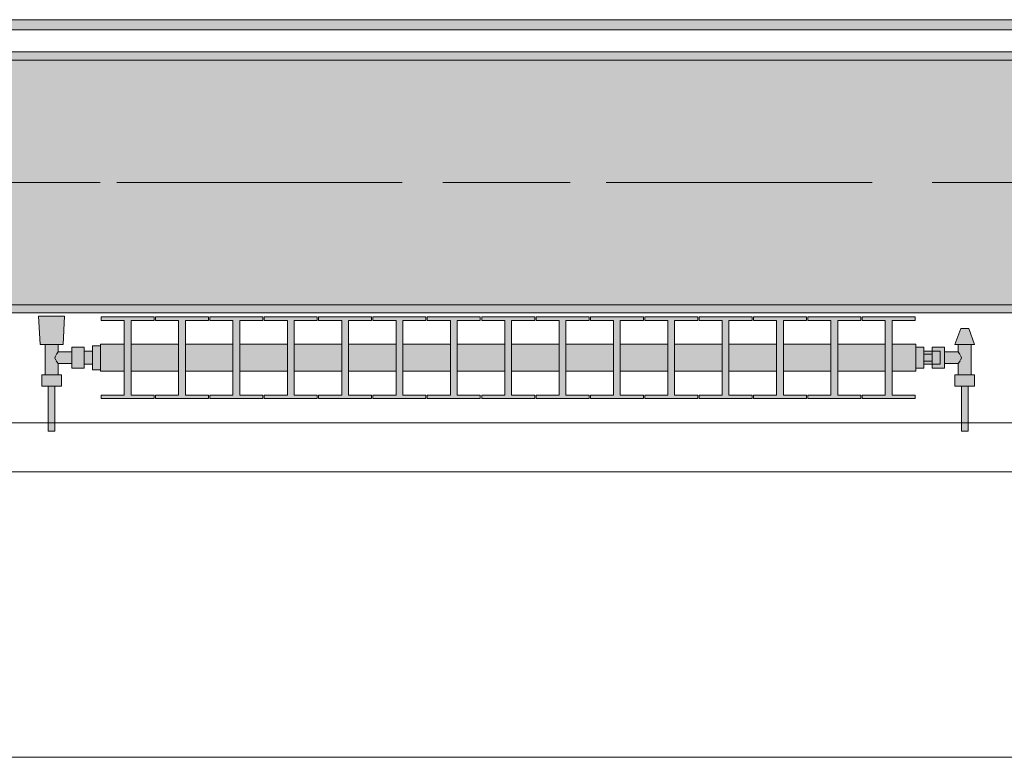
# Model space of a CAD drawing. Header units: metres. Extents: x -3.6 to 84.5, y -11 to 16.8.
# Tile 86 of 256: x 16.061 to 17.269, y -0.155 to 0.749. Entities that reach past the tile are written whole.
import ezdxf

# ---------------------------------------------------------------- set-up
doc = ezdxf.new("R2010")
doc.units = ezdxf.units.M
doc.header["$MEASUREMENT"] = 0
doc.linetypes.add('Achse', pattern=[0.2, 0.1, -0.05, 0, -0.05])
doc.linetypes.add('Strichlinie doppelt', pattern=[0.546806, 0.264583, -0.105833, 0.070556, -0.105833])
for name, color, linetype in [('451 - Universal.Achsen Raster', 7, 'Continuous'), ('604 - Struktur.Wand Aussen', 7, 'Continuous'), ('608 - Struktur.Träger', 7, 'Continuous'), ('801 - HKLSE.Heizung_ Klima_ Lüftung', 7, 'Continuous'), ('Neubau_653 - Abdeckung.TB Verkofferung', 7, 'Continuous')]:
    doc.layers.add(name, color=color, linetype=linetype)
pattern_1 = [(45, (0, 0), (-0.01767767, 0.01767767), [0, -0.025])]

msp = doc.modelspace()

# ---------------------------------------------------------------- hatches: boundary and pattern name
at = {"layer": '608 - Struktur.Träger', "linetype": 'Continuous', "lineweight": 0, "true_color": 0x000000}
h = msp.add_hatch(dxfattribs=at)
h.set_pattern_fill('Gips_0001', color=18, style=0, pattern_type=2)
h.set_pattern_definition(pattern_1)
h.paths.add_polyline_path([(18.37, 0.71), (15.09, 0.71), (15.09, 0.7), (18.37, 0.7)])
h = msp.add_hatch(dxfattribs=at)
h.set_pattern_fill('Beton__Stahlbeton_0001', color=18, style=0, pattern_type=2)
h.set_pattern_definition([(45, (0, 0), (-0.08485281, 0.08485281), []), (45, (-0.04243, 0.04243), (-0.08485281, 0.08485281), [0.09, -0.03])])
h.paths.add_polyline_path([(0.69, 0.7), (0.38, 0.7), (0.38, 0.4), (0.69, 0.4), (3.97, 0.4), (4.29, 0.4), (7.57, 0.4), (7.89, 0.4), (11.17, 0.4), (11.49, 0.4), (14.77, 0.4), (15.09, 0.4), (18.37, 0.4), (18.69, 0.4), (21.97, 0.4), (22.29, 0.4), (25.57, 0.4), (25.89, 0.4), (29.17, 0.4), (29.49, 0.4), (32.77, 0.4), (33.09, 0.4), (36.37, 0.4), (36.69, 0.4), (39.97, 0.4), (40.29, 0.4), (43.57, 0.4), (43.89, 0.4), (47.17, 0.4), (47.49, 0.4), (50.77, 0.4), (51.09, 0.4), (54.37, 0.4), (54.69, 0.4), (57.97, 0.4), (58.29, 0.4), (61.57, 0.4), (61.88, 0.4), (61.88, 0.7), (61.57, 0.7), (58.29, 0.7), (57.97, 0.7), (54.69, 0.7), (54.37, 0.7), (51.09, 0.7), (50.77, 0.7), (47.49, 0.7), (47.17, 0.7), (43.89, 0.7), (43.57, 0.7), (40.29, 0.7), (39.9, 0.7), (36.69, 0.7), (36.37, 0.7), (33.09, 0.7), (32.77, 0.7), (29.49, 0.7), (29.17, 0.7), (25.89, 0.7), (25.57, 0.7), (22.29, 0.7), (21.97, 0.7), (18.69, 0.7), (18.37, 0.7), (15.09, 0.7), (14.77, 0.7), (11.49, 0.7), (11.17, 0.7), (7.89, 0.7), (7.57, 0.7), (4.29, 0.7), (3.97, 0.7)])
h = msp.add_hatch(dxfattribs=at)
h.set_pattern_fill('Gips_0001', color=18, style=0, pattern_type=2)
h.set_pattern_definition(pattern_1)
h.paths.add_polyline_path([(15.09, 0.39), (18.37, 0.39), (18.37, 0.4), (15.09, 0.4)])
at = {"layer": '801 - HKLSE.Heizung_ Klima_ Lüftung', "linetype": 'Continuous', "lineweight": 0, "true_color": 0x3a3a3a}
for points in [[(16.16, 0.3497), (16.15, 0.3497), (16.15, 0.343), (16.14, 0.343), (16.14, 0.348), (16.125, 0.348), (16.125, 0.342), (16.108, 0.342), (16.108, 0.351), (16.114, 0.351), (16.116, 0.386), (16.084, 0.386), (16.086, 0.351), (16.092, 0.351), (16.092, 0.314), (16.088, 0.314), (16.088, 0.3), (16.096, 0.3), (16.096, 0.245), (16.104, 0.245), (16.104, 0.3), (16.112, 0.3), (16.112, 0.314), (16.108, 0.314), (16.108, 0.328), (16.125, 0.328), (16.125, 0.322), (16.14, 0.322), (16.14, 0.327), (16.15, 0.327), (16.15, 0.3203), (16.16, 0.3203)], [(16.16, 0.3183), (16.1892, 0.3183), (16.1892, 0.2892), (16.1608, 0.2892), (16.1608, 0.285), (16.2258, 0.285), (16.2258, 0.2892), (16.1975, 0.2892), (16.1975, 0.3183), (16.2558, 0.3183), (16.2558, 0.2892), (16.2275, 0.2892), (16.2275, 0.285), (16.2925, 0.285), (16.2925, 0.2892), (16.2642, 0.2892), (16.2642, 0.3183), (16.3225, 0.3183), (16.3225, 0.2892), (16.2942, 0.2892), (16.2942, 0.285), (16.3592, 0.285), (16.3592, 0.2892), (16.3308, 0.2892), (16.3308, 0.3183), (16.3892, 0.3183), (16.3892, 0.2892), (16.3608, 0.2892), (16.3608, 0.285), (16.4258, 0.285), (16.4258, 0.2892), (16.3975, 0.2892), (16.3975, 0.3183), (16.4558, 0.3183), (16.4558, 0.2892), (16.4275, 0.2892), (16.4275, 0.285), (16.4925, 0.285), (16.4925, 0.2892), (16.4642, 0.2892), (16.4642, 0.3183), (16.5225, 0.3183), (16.5225, 0.2892), (16.4942, 0.2892), (16.4942, 0.285), (16.5592, 0.285), (16.5592, 0.2892), (16.5308, 0.2892), (16.5308, 0.3183), (16.5892, 0.3183), (16.5892, 0.2892), (16.5608, 0.2892), (16.5608, 0.285), (16.6258, 0.285), (16.6258, 0.2892), (16.5975, 0.2892), (16.5975, 0.3183), (16.6558, 0.3183), (16.6558, 0.2892), (16.6275, 0.2892), (16.6275, 0.285), (16.6925, 0.285), (16.6925, 0.2892), (16.6642, 0.2892), (16.6642, 0.3183), (16.7225, 0.3183), (16.7225, 0.2892), (16.6942, 0.2892), (16.6942, 0.285), (16.7592, 0.285), (16.7592, 0.2892), (16.7308, 0.2892), (16.7308, 0.3183), (16.7892, 0.3183), (16.7892, 0.2892), (16.7608, 0.2892), (16.7608, 0.285), (16.8258, 0.285), (16.8258, 0.2892), (16.7975, 0.2892), (16.7975, 0.3183), (16.8558, 0.3183), (16.8558, 0.2892), (16.8275, 0.2892), (16.8275, 0.285), (16.8925, 0.285), (16.8925, 0.2892), (16.8642, 0.2892), (16.8642, 0.3183), (16.9225, 0.3183), (16.9225, 0.2892), (16.8942, 0.2892), (16.8942, 0.285), (16.9592, 0.285), (16.9592, 0.2892), (16.9308, 0.2892), (16.9308, 0.3183), (16.9892, 0.3183), (16.9892, 0.2892), (16.9608, 0.2892), (16.9608, 0.285), (17.0258, 0.285), (17.0258, 0.2892), (16.9975, 0.2892), (16.9975, 0.3183), (17.0558, 0.3183), (17.0558, 0.2892), (17.0275, 0.2892), (17.0275, 0.285), (17.0925, 0.285), (17.0925, 0.2892), (17.0642, 0.2892), (17.0642, 0.3183), (17.1225, 0.3183), (17.1225, 0.2892), (17.0942, 0.2892), (17.0942, 0.285), (17.1592, 0.285), (17.1592, 0.2892), (17.1308, 0.2892), (17.1308, 0.3183), (17.16, 0.3183), (17.16, 0.3517), (17.1308, 0.3517), (17.1308, 0.3808), (17.1592, 0.3808), (17.1592, 0.385), (17.0942, 0.385), (17.0942, 0.3808), (17.1225, 0.3808), (17.1225, 0.3517), (17.0642, 0.3517), (17.0642, 0.3808), (17.0925, 0.3808), (17.0925, 0.385), (17.0275, 0.385), (17.0275, 0.3808), (17.0558, 0.3808), (17.0558, 0.3517), (16.9975, 0.3517), (16.9975, 0.3808), (17.0258, 0.3808), (17.0258, 0.385), (16.9608, 0.385), (16.9608, 0.3808), (16.9892, 0.3808), (16.9892, 0.3517), (16.9308, 0.3517), (16.9308, 0.3808), (16.9592, 0.3808), (16.9592, 0.385), (16.8942, 0.385), (16.8942, 0.3808), (16.9225, 0.3808), (16.9225, 0.3517), (16.8642, 0.3517), (16.8642, 0.3808), (16.8925, 0.3808), (16.8925, 0.385), (16.8275, 0.385), (16.8275, 0.3808), (16.8558, 0.3808), (16.8558, 0.3517), (16.7975, 0.3517), (16.7975, 0.3808), (16.8258, 0.3808), (16.8258, 0.385), (16.7608, 0.385), (16.7608, 0.3808), (16.7892, 0.3808), (16.7892, 0.3517), (16.7308, 0.3517), (16.7308, 0.3808), (16.7592, 0.3808), (16.7592, 0.385), (16.6942, 0.385), (16.6942, 0.3808), (16.7225, 0.3808), (16.7225, 0.3517), (16.6642, 0.3517), (16.6642, 0.3808), (16.6925, 0.3808), (16.6925, 0.385), (16.6275, 0.385), (16.6275, 0.3808), (16.6558, 0.3808), (16.6558, 0.3517), (16.5975, 0.3517), (16.5975, 0.3808), (16.6258, 0.3808), (16.6258, 0.385), (16.5608, 0.385), (16.5608, 0.3808), (16.5892, 0.3808), (16.5892, 0.3517), (16.5308, 0.3517), (16.5308, 0.3808), (16.5592, 0.3808), (16.5592, 0.385), (16.4942, 0.385), (16.4942, 0.3808), (16.5225, 0.3808), (16.5225, 0.3517), (16.4642, 0.3517), (16.4642, 0.3808), (16.4925, 0.3808), (16.4925, 0.385), (16.4275, 0.385), (16.4275, 0.3808), (16.4558, 0.3808), (16.4558, 0.3517), (16.3975, 0.3517), (16.3975, 0.3808), (16.4258, 0.3808), (16.4258, 0.385), (16.3608, 0.385), (16.3608, 0.3808), (16.3892, 0.3808), (16.3892, 0.3517), (16.3308, 0.3517), (16.3308, 0.3808), (16.3592, 0.3808), (16.3592, 0.385), (16.2942, 0.385), (16.2942, 0.3808), (16.3225, 0.3808), (16.3225, 0.3517), (16.2642, 0.3517), (16.2642, 0.3808), (16.2925, 0.3808), (16.2925, 0.385), (16.2275, 0.385), (16.2275, 0.3808), (16.2558, 0.3808), (16.2558, 0.3517), (16.1975, 0.3517), (16.1975, 0.3808), (16.2258, 0.3808), (16.2258, 0.385), (16.1608, 0.385), (16.1608, 0.3808), (16.1892, 0.3808), (16.1892, 0.3517), (16.16, 0.3517)], [(17.16, 0.348), (17.16, 0.322), (17.17, 0.322), (17.17, 0.327), (17.18, 0.327), (17.18, 0.322), (17.195, 0.322), (17.195, 0.328), (17.212, 0.328), (17.212, 0.314), (17.208, 0.314), (17.208, 0.3), (17.216, 0.3), (17.216, 0.245), (17.224, 0.245), (17.224, 0.3), (17.232, 0.3), (17.232, 0.314), (17.228, 0.314), (17.228, 0.351), (17.232, 0.351), (17.225, 0.371), (17.215, 0.371), (17.208, 0.351), (17.212, 0.351), (17.212, 0.342), (17.195, 0.342), (17.195, 0.348), (17.18, 0.348), (17.18, 0.343), (17.17, 0.343), (17.17, 0.348)]]:
    msp.add_hatch(color=250, dxfattribs=at).paths.add_polyline_path(points)
at = {"layer": 'Neubau_653 - Abdeckung.TB Verkofferung', "linetype": 'Continuous', "lineweight": 0, "true_color": 0x000000}
h = msp.add_hatch(dxfattribs=at)
h.set_pattern_fill('Gips_0001', color=18, style=0, pattern_type=2)
h.set_pattern_definition(pattern_1)
h.paths.add_polyline_path([(15.115, 0.737), (18.465, 0.737), (18.465, 0.7495), (15.115, 0.7495)])

# ---------------------------------------------------------------- linework, layer by layer
at = {"layer": '451 - Universal.Achsen Raster', "color": 160, "linetype": 'Strichlinie doppelt', "lineweight": 9, "true_color": 0x3232ff}
msp.add_line((64.935, 0.55), (-3.175, 0.55), dxfattribs=at)
at = {"layer": '604 - Struktur.Wand Aussen', "color": 7, "linetype": 'Continuous', "lineweight": 13}
for p, q in [((17.92, 0.255), (15.52, 0.255)), ((15.52, -0.155), (17.92, -0.155))]:
    msp.add_line(p, q, dxfattribs=at)
at = {"layer": '608 - Struktur.Träger', "color": 7, "linetype": 'Continuous', "lineweight": 13}
for p, q in [((0.38, 0.71), (61.88, 0.71)), ((18.37, 0.7), (15.09, 0.7)), ((0.38, 0.39), (61.88, 0.39))]:
    msp.add_line(p, q, dxfattribs=at)
at = {"layer": '608 - Struktur.Träger', "color": 7, "linetype": 'Continuous', "lineweight": 5}
for p, q in [((18.37, 0.71), (15.09, 0.71)), ((18.37, 0.39), (15.09, 0.39))]:
    msp.add_line(p, q, dxfattribs=at)
at = {"layer": '608 - Struktur.Träger', "color": 7, "linetype": 'Achse', "lineweight": 9}
msp.add_line((0.38, 0.55), (61.88, 0.55), dxfattribs=at)
at = {"layer": '608 - Struktur.Träger', "color": 7, "linetype": 'Continuous', "lineweight": 13, "flags": 128}
msp.add_lwpolyline([(50.77, 0.4), (47.49, 0.4), (47.17, 0.4), (43.89, 0.4), (43.57, 0.4), (40.29, 0.4), (39.97, 0.4), (36.69, 0.4), (36.37, 0.4), (33.09, 0.4), (32.77, 0.4), (29.49, 0.4), (29.17, 0.4), (25.89, 0.4), (25.57, 0.4), (22.29, 0.4), (21.97, 0.4), (18.69, 0.4), (18.37, 0.4), (15.09, 0.4), (14.77, 0.4)], dxfattribs=at)
at = {"layer": '801 - HKLSE.Heizung_ Klima_ Lüftung', "color": 7, "linetype": 'Continuous', "lineweight": 5, "true_color": 0xebebeb}
for p, q in [((16.0887, 0.386), (16.084, 0.386)), ((16.084, 0.386), (16.0887, 0.386)), ((16.086, 0.351), (16.084, 0.386)), ((16.1, 0.386), (16.0887, 0.386)), ((16.0887, 0.386), (16.1, 0.386)), ((16.1113, 0.386), (16.1, 0.386)), ((16.1, 0.386), (16.1113, 0.386)), ((16.1113, 0.386), (16.116, 0.386)), ((16.116, 0.386), (16.1113, 0.386)), ((16.114, 0.351), (16.116, 0.386)), ((16.1608, 0.385), (16.2258, 0.385)), ((16.1608, 0.3808), (16.1608, 0.385)), ((16.1608, 0.385), (16.2258, 0.385)), ((16.1608, 0.3808), (16.1608, 0.385)), ((16.1892, 0.3808), (16.1608, 0.3808)), ((16.1892, 0.2892), (16.1892, 0.3808)), ((16.2258, 0.3808), (16.1975, 0.3808)), ((16.1975, 0.3808), (16.1975, 0.2892)), ((16.2258, 0.385), (16.2258, 0.3808)), ((16.2275, 0.385), (16.2925, 0.385)), ((16.2275, 0.3808), (16.2275, 0.385)), ((16.2275, 0.385), (16.2925, 0.385)), ((16.2275, 0.3808), (16.2275, 0.385)), ((16.2558, 0.3808), (16.2275, 0.3808)), ((16.2558, 0.2892), (16.2558, 0.3808)), ((16.2925, 0.3808), (16.2642, 0.3808)), ((16.2642, 0.3808), (16.2642, 0.2892)), ((16.2925, 0.385), (16.2925, 0.3808)), ((16.2925, 0.385), (16.2925, 0.3808)), ((16.2942, 0.385), (16.3592, 0.385)), ((16.2942, 0.385), (16.3592, 0.385)), ((16.2942, 0.3808), (16.2942, 0.385)), ((16.3225, 0.3808), (16.2942, 0.3808)), ((16.3225, 0.2892), (16.3225, 0.3808)), ((16.3592, 0.3808), (16.3308, 0.3808)), ((16.3308, 0.3808), (16.3308, 0.2892)), ((16.3592, 0.385), (16.3592, 0.3808)), ((16.3592, 0.385), (16.3592, 0.3808)), ((16.3608, 0.385), (16.4258, 0.385)), ((16.3608, 0.385), (16.4258, 0.385)), ((16.3608, 0.3808), (16.3608, 0.385)), ((16.3892, 0.3808), (16.3608, 0.3808)), ((16.3892, 0.2892), (16.3892, 0.3808)), ((16.4258, 0.3808), (16.3975, 0.3808)), ((16.3975, 0.3808), (16.3975, 0.2892)), ((16.4258, 0.385), (16.4258, 0.3808)), ((16.4275, 0.385), (16.4925, 0.385)), ((16.4275, 0.3808), (16.4275, 0.385)), ((16.4275, 0.385), (16.4925, 0.385)), ((16.4275, 0.3808), (16.4275, 0.385)), ((16.4558, 0.3808), (16.4275, 0.3808)), ((16.4558, 0.2892), (16.4558, 0.3808)), ((16.4925, 0.3808), (16.4642, 0.3808)), ((16.4642, 0.3808), (16.4642, 0.2892)), ((16.4925, 0.385), (16.4925, 0.3808)), ((16.4925, 0.385), (16.4925, 0.3808)), ((16.4942, 0.385), (16.5592, 0.385)), ((16.4942, 0.385), (16.5592, 0.385)), ((16.4942, 0.3808), (16.4942, 0.385)), ((16.5225, 0.3808), (16.4942, 0.3808)), ((16.5225, 0.2892), (16.5225, 0.3808)), ((16.5592, 0.3808), (16.5308, 0.3808)), ((16.5308, 0.3808), (16.5308, 0.2892)), ((16.5592, 0.385), (16.5592, 0.3808)), ((16.5608, 0.385), (16.6258, 0.385)), ((16.5608, 0.3808), (16.5608, 0.385)), ((16.5608, 0.385), (16.6258, 0.385)), ((16.5608, 0.3808), (16.5608, 0.385)), ((16.5892, 0.3808), (16.5608, 0.3808)), ((16.5892, 0.2892), (16.5892, 0.3808)), ((16.6258, 0.3808), (16.5975, 0.3808)), ((16.5975, 0.3808), (16.5975, 0.2892)), ((16.6258, 0.385), (16.6258, 0.3808)), ((16.6275, 0.385), (16.6925, 0.385)), ((16.6275, 0.385), (16.6925, 0.385)), ((16.6275, 0.3808), (16.6275, 0.385)), ((16.6558, 0.3808), (16.6275, 0.3808)), ((16.6558, 0.2892), (16.6558, 0.3808)), ((16.6925, 0.3808), (16.6642, 0.3808)), ((16.6642, 0.3808), (16.6642, 0.2892)), ((16.6925, 0.385), (16.6925, 0.3808)), ((16.6925, 0.385), (16.6925, 0.3808)), ((16.6942, 0.385), (16.7592, 0.385)), ((16.6942, 0.385), (16.7592, 0.385)), ((16.6942, 0.3808), (16.6942, 0.385)), ((16.7225, 0.3808), (16.6942, 0.3808)), ((16.7225, 0.2892), (16.7225, 0.3808)), ((16.7592, 0.3808), (16.7308, 0.3808)), ((16.7308, 0.3808), (16.7308, 0.2892)), ((16.7592, 0.385), (16.7592, 0.3808)), ((16.7592, 0.385), (16.7592, 0.3808)), ((16.7608, 0.385), (16.8258, 0.385)), ((16.7608, 0.3808), (16.7608, 0.385)), ((16.7608, 0.385), (16.8258, 0.385)), ((16.7608, 0.3808), (16.7608, 0.385)), ((16.7892, 0.3808), (16.7608, 0.3808)), ((16.7892, 0.2892), (16.7892, 0.3808)), ((16.8258, 0.3808), (16.7975, 0.3808)), ((16.7975, 0.3808), (16.7975, 0.2892)), ((16.8258, 0.385), (16.8258, 0.3808)), ((16.8275, 0.385), (16.8925, 0.385)), ((16.8275, 0.385), (16.8925, 0.385)), ((16.8275, 0.3808), (16.8275, 0.385)), ((16.8558, 0.3808), (16.8275, 0.3808)), ((16.8558, 0.2892), (16.8558, 0.3808)), ((16.8925, 0.3808), (16.8642, 0.3808)), ((16.8642, 0.3808), (16.8642, 0.2892)), ((16.8925, 0.385), (16.8925, 0.3808)), ((16.8942, 0.385), (16.9592, 0.385)), ((16.8942, 0.385), (16.9592, 0.385)), ((16.8942, 0.3808), (16.8942, 0.385)), ((16.9225, 0.3808), (16.8942, 0.3808)), ((16.9225, 0.2892), (16.9225, 0.3808)), ((16.9592, 0.3808), (16.9308, 0.3808)), ((16.9308, 0.3808), (16.9308, 0.2892)), ((16.9592, 0.385), (16.9592, 0.3808)), ((16.9592, 0.385), (16.9592, 0.3808)), ((16.9608, 0.385), (17.0258, 0.385)), ((16.9608, 0.3808), (16.9608, 0.385)), ((16.9608, 0.385), (17.0258, 0.385)), ((16.9608, 0.3808), (16.9608, 0.385)), ((16.9892, 0.3808), (16.9608, 0.3808)), ((16.9892, 0.2892), (16.9892, 0.3808)), ((17.0258, 0.3808), (16.9975, 0.3808)), ((16.9975, 0.3808), (16.9975, 0.2892)), ((17.0258, 0.385), (17.0258, 0.3808)), ((17.0275, 0.385), (17.0925, 0.385)), ((17.0275, 0.3808), (17.0275, 0.385)), ((17.0275, 0.385), (17.0925, 0.385)), ((17.0275, 0.3808), (17.0275, 0.385)), ((17.0558, 0.3808), (17.0275, 0.3808)), ((17.0558, 0.2892), (17.0558, 0.3808)), ((17.0925, 0.3808), (17.0642, 0.3808)), ((17.0642, 0.3808), (17.0642, 0.2892)), ((17.0925, 0.385), (17.0925, 0.3808)), ((17.0925, 0.385), (17.0925, 0.3808)), ((17.0942, 0.385), (17.1592, 0.385)), ((17.0942, 0.3808), (17.0942, 0.385)), ((17.0942, 0.385), (17.1592, 0.385)), ((17.0942, 0.3808), (17.0942, 0.385)), ((17.1225, 0.3808), (17.0942, 0.3808)), ((17.1225, 0.2892), (17.1225, 0.3808)), ((17.1592, 0.3808), (17.1308, 0.3808)), ((17.1308, 0.3808), (17.1308, 0.2892)), ((17.1592, 0.385), (17.1592, 0.3808)), ((17.208, 0.351), (17.215, 0.371)), ((17.215, 0.371), (17.2165, 0.371)), ((17.2165, 0.371), (17.22, 0.371)), ((17.22, 0.371), (17.2235, 0.371)), ((17.2235, 0.371), (17.225, 0.371)), ((17.232, 0.351), (17.225, 0.371)), ((16.0901, 0.351), (16.086, 0.351)), ((16.1, 0.351), (16.0901, 0.351)), ((16.092, 0.314), (16.092, 0.351)), ((16.1099, 0.351), (16.1, 0.351)), ((16.108, 0.342), (16.108, 0.351)), ((16.114, 0.351), (16.1099, 0.351)), ((16.16, 0.3468), (16.16, 0.3517)), ((16.16, 0.3517), (16.1892, 0.3517)), ((16.1975, 0.3517), (16.2558, 0.3517)), ((16.2642, 0.3517), (16.3225, 0.3517)), ((16.3308, 0.3517), (16.3892, 0.3517)), ((16.3975, 0.3517), (16.4558, 0.3517)), ((16.4642, 0.3517), (16.5225, 0.3517)), ((16.5308, 0.3517), (16.5892, 0.3517)), ((16.5975, 0.3517), (16.6558, 0.3517)), ((16.6642, 0.3517), (16.7225, 0.3517)), ((16.7308, 0.3517), (16.7892, 0.3517)), ((16.7975, 0.3517), (16.8558, 0.3517)), ((16.8642, 0.3517), (16.9225, 0.3517)), ((16.9308, 0.3517), (16.9892, 0.3517)), ((16.9975, 0.3517), (17.0558, 0.3517)), ((17.0642, 0.3517), (17.1225, 0.3517)), ((17.1308, 0.3517), (17.16, 0.3517)), ((17.16, 0.3468), (17.16, 0.3517)), ((17.208, 0.351), (17.2115, 0.351)), ((17.2115, 0.351), (17.22, 0.351)), ((17.212, 0.342), (17.212, 0.351)), ((17.22, 0.351), (17.2285, 0.351)), ((17.228, 0.314), (17.228, 0.351)), ((17.2285, 0.351), (17.232, 0.351)), ((16.1058, 0.3389), (16.1063, 0.3399)), ((16.1063, 0.3399), (16.108, 0.342)), ((16.108, 0.342), (16.125, 0.342)), ((16.125, 0.3415), (16.125, 0.348)), ((16.125, 0.348), (16.14, 0.348)), ((16.125, 0.3285), (16.125, 0.3415)), ((16.14, 0.3415), (16.14, 0.348)), ((16.14, 0.343), (16.15, 0.343)), ((16.14, 0.3285), (16.14, 0.3415)), ((16.15, 0.335), (16.15, 0.3497)), ((16.15, 0.3497), (16.16, 0.3497)), ((16.15, 0.3497), (16.16, 0.3497)), ((16.15, 0.335), (16.15, 0.3497)), ((16.15, 0.3497), (16.16, 0.3497)), ((16.15, 0.3497), (16.16, 0.3497)), ((16.15, 0.3407), (16.15, 0.343)), ((16.15, 0.335), (16.15, 0.3407)), ((16.16, 0.335), (16.16, 0.3468)), ((17.16, 0.348), (17.17, 0.348)), ((17.16, 0.348), (17.17, 0.348)), ((17.16, 0.348), (17.17, 0.348)), ((17.16, 0.348), (17.17, 0.348)), ((17.16, 0.335), (17.16, 0.3468)), ((17.17, 0.335), (17.17, 0.348)), ((17.18, 0.343), (17.17, 0.343)), ((17.17, 0.3393), (17.18, 0.3393)), ((17.18, 0.3415), (17.18, 0.348)), ((17.18, 0.348), (17.18, 0.343)), ((17.195, 0.348), (17.18, 0.348)), ((17.18, 0.3407), (17.18, 0.343)), ((17.18, 0.343), (17.19, 0.343)), ((17.18, 0.3407), (17.18, 0.343)), ((17.18, 0.3393), (17.18, 0.3415)), ((17.18, 0.335), (17.18, 0.3407)), ((17.18, 0.3393), (17.18, 0.3407)), ((17.18, 0.335), (17.18, 0.3393)), ((17.19, 0.3407), (17.19, 0.343)), ((17.19, 0.335), (17.19, 0.3407)), ((17.195, 0.3415), (17.195, 0.348)), ((17.212, 0.342), (17.195, 0.342)), ((17.195, 0.3285), (17.195, 0.3415)), ((17.2137, 0.3399), (17.212, 0.342)), ((17.2142, 0.3389), (17.2137, 0.3399)), ((16.1039, 0.335), (16.1053, 0.3379)), ((16.1053, 0.3321), (16.1039, 0.335)), ((16.1063, 0.3301), (16.1058, 0.3311)), ((16.108, 0.328), (16.1063, 0.3301)), ((16.108, 0.314), (16.108, 0.328)), ((16.108, 0.328), (16.125, 0.328)), ((16.125, 0.322), (16.125, 0.3285)), ((16.14, 0.322), (16.14, 0.3285)), ((16.14, 0.327), (16.15, 0.327)), ((16.15, 0.3203), (16.15, 0.335)), ((16.15, 0.3203), (16.15, 0.335)), ((16.15, 0.3293), (16.15, 0.335)), ((16.15, 0.327), (16.15, 0.3293)), ((16.16, 0.3232), (16.16, 0.335)), ((17.16, 0.3232), (17.16, 0.335)), ((17.17, 0.322), (17.17, 0.335)), ((17.17, 0.3307), (17.18, 0.3307)), ((17.18, 0.327), (17.17, 0.327)), ((17.18, 0.3307), (17.18, 0.335)), ((17.18, 0.3293), (17.18, 0.335)), ((17.18, 0.3285), (17.18, 0.3307)), ((17.18, 0.3293), (17.18, 0.3307)), ((17.18, 0.327), (17.18, 0.3293)), ((17.18, 0.327), (17.18, 0.3293)), ((17.18, 0.322), (17.18, 0.3285)), ((17.18, 0.327), (17.19, 0.327)), ((17.18, 0.327), (17.18, 0.322)), ((17.19, 0.3293), (17.19, 0.335)), ((17.19, 0.327), (17.19, 0.3293)), ((17.195, 0.322), (17.195, 0.3285)), ((17.212, 0.328), (17.195, 0.328)), ((17.212, 0.328), (17.2137, 0.3301)), ((17.212, 0.314), (17.212, 0.328)), ((17.2137, 0.3301), (17.2142, 0.3311)), ((17.2161, 0.335), (17.2147, 0.3379)), ((17.2147, 0.3321), (17.2161, 0.335)), ((16.094, 0.314), (16.088, 0.314)), ((16.088, 0.3), (16.088, 0.314)), ((16.106, 0.314), (16.094, 0.314)), ((16.112, 0.314), (16.106, 0.314)), ((16.112, 0.3), (16.112, 0.314)), ((16.125, 0.322), (16.14, 0.322)), ((16.15, 0.3203), (16.16, 0.3203)), ((16.15, 0.3203), (16.16, 0.3203)), ((16.16, 0.3183), (16.16, 0.3232)), ((16.16, 0.3183), (16.1892, 0.3183)), ((16.1975, 0.3183), (16.2558, 0.3183)), ((16.2642, 0.3183), (16.3225, 0.3183)), ((16.3308, 0.3183), (16.3892, 0.3183)), ((16.3975, 0.3183), (16.4558, 0.3183)), ((16.4642, 0.3183), (16.5225, 0.3183)), ((16.5308, 0.3183), (16.5892, 0.3183)), ((16.5975, 0.3183), (16.6558, 0.3183)), ((16.6642, 0.3183), (16.7225, 0.3183)), ((16.7308, 0.3183), (16.7892, 0.3183)), ((16.7975, 0.3183), (16.8558, 0.3183)), ((16.8642, 0.3183), (16.9225, 0.3183)), ((16.9308, 0.3183), (16.9892, 0.3183)), ((16.9975, 0.3183), (17.0558, 0.3183)), ((17.0642, 0.3183), (17.1225, 0.3183)), ((17.1308, 0.3183), (17.16, 0.3183)), ((17.16, 0.3183), (17.16, 0.3232)), ((17.16, 0.322), (17.17, 0.322)), ((17.195, 0.322), (17.18, 0.322)), ((17.208, 0.314), (17.214, 0.314)), ((17.208, 0.3), (17.208, 0.314)), ((17.214, 0.314), (17.226, 0.314)), ((17.226, 0.314), (17.232, 0.314)), ((17.232, 0.3), (17.232, 0.314)), ((16.094, 0.3), (16.088, 0.3)), ((16.106, 0.3), (16.094, 0.3)), ((16.096, 0.245), (16.096, 0.3)), ((16.0972, 0.3), (16.096, 0.3)), ((16.1, 0.3), (16.0972, 0.3)), ((16.1028, 0.3), (16.1, 0.3)), ((16.104, 0.3), (16.1028, 0.3)), ((16.104, 0.245), (16.104, 0.3)), ((16.112, 0.3), (16.106, 0.3)), ((17.208, 0.3), (17.214, 0.3)), ((17.214, 0.3), (17.226, 0.3)), ((17.216, 0.245), (17.216, 0.3)), ((17.216, 0.3), (17.2172, 0.3)), ((17.2172, 0.3), (17.22, 0.3)), ((17.22, 0.3), (17.2228, 0.3)), ((17.2228, 0.3), (17.224, 0.3)), ((17.224, 0.245), (17.224, 0.3)), ((17.226, 0.3), (17.232, 0.3)), ((16.1608, 0.285), (16.1608, 0.2892)), ((16.1608, 0.285), (16.1608, 0.2892)), ((16.1608, 0.2892), (16.1892, 0.2892)), ((16.2258, 0.285), (16.1608, 0.285)), ((16.1975, 0.2892), (16.2258, 0.2892)), ((16.2258, 0.2892), (16.2258, 0.285)), ((16.2275, 0.285), (16.2275, 0.2892)), ((16.2275, 0.285), (16.2275, 0.2892)), ((16.2275, 0.2892), (16.2558, 0.2892)), ((16.2925, 0.285), (16.2275, 0.285)), ((16.2642, 0.2892), (16.2925, 0.2892)), ((16.2925, 0.2892), (16.2925, 0.285)), ((16.2925, 0.2892), (16.2925, 0.285)), ((16.2942, 0.285), (16.2942, 0.2892)), ((16.2942, 0.2892), (16.3225, 0.2892)), ((16.3592, 0.285), (16.2942, 0.285)), ((16.3308, 0.2892), (16.3592, 0.2892)), ((16.3592, 0.2892), (16.3592, 0.285)), ((16.3592, 0.2892), (16.3592, 0.285)), ((16.3608, 0.285), (16.3608, 0.2892)), ((16.3608, 0.2892), (16.3892, 0.2892)), ((16.4258, 0.285), (16.3608, 0.285)), ((16.3975, 0.2892), (16.4258, 0.2892)), ((16.4258, 0.2892), (16.4258, 0.285)), ((16.4275, 0.285), (16.4275, 0.2892)), ((16.4275, 0.285), (16.4275, 0.2892)), ((16.4275, 0.2892), (16.4558, 0.2892)), ((16.4925, 0.285), (16.4275, 0.285)), ((16.4642, 0.2892), (16.4925, 0.2892)), ((16.4925, 0.2892), (16.4925, 0.285)), ((16.4925, 0.2892), (16.4925, 0.285)), ((16.4942, 0.285), (16.4942, 0.2892)), ((16.4942, 0.2892), (16.5225, 0.2892)), ((16.5592, 0.285), (16.4942, 0.285)), ((16.5308, 0.2892), (16.5592, 0.2892)), ((16.5592, 0.2892), (16.5592, 0.285)), ((16.5608, 0.285), (16.5608, 0.2892)), ((16.5608, 0.285), (16.5608, 0.2892)), ((16.5608, 0.2892), (16.5892, 0.2892)), ((16.6258, 0.285), (16.5608, 0.285)), ((16.5975, 0.2892), (16.6258, 0.2892)), ((16.6258, 0.2892), (16.6258, 0.285)), ((16.6275, 0.285), (16.6275, 0.2892)), ((16.6275, 0.2892), (16.6558, 0.2892)), ((16.6925, 0.285), (16.6275, 0.285)), ((16.6642, 0.2892), (16.6925, 0.2892)), ((16.6925, 0.2892), (16.6925, 0.285)), ((16.6925, 0.2892), (16.6925, 0.285)), ((16.6942, 0.285), (16.6942, 0.2892)), ((16.6942, 0.2892), (16.7225, 0.2892)), ((16.7592, 0.285), (16.6942, 0.285)), ((16.7308, 0.2892), (16.7592, 0.2892)), ((16.7592, 0.2892), (16.7592, 0.285)), ((16.7592, 0.2892), (16.7592, 0.285)), ((16.7608, 0.285), (16.7608, 0.2892)), ((16.7608, 0.285), (16.7608, 0.2892)), ((16.7608, 0.2892), (16.7892, 0.2892)), ((16.8258, 0.285), (16.7608, 0.285)), ((16.7975, 0.2892), (16.8258, 0.2892)), ((16.8258, 0.2892), (16.8258, 0.285)), ((16.8275, 0.285), (16.8275, 0.2892)), ((16.8275, 0.2892), (16.8558, 0.2892)), ((16.8925, 0.285), (16.8275, 0.285)), ((16.8642, 0.2892), (16.8925, 0.2892)), ((16.8925, 0.2892), (16.8925, 0.285)), ((16.8942, 0.285), (16.8942, 0.2892)), ((16.8942, 0.2892), (16.9225, 0.2892)), ((16.9592, 0.285), (16.8942, 0.285)), ((16.9308, 0.2892), (16.9592, 0.2892)), ((16.9592, 0.2892), (16.9592, 0.285)), ((16.9592, 0.2892), (16.9592, 0.285)), ((16.9608, 0.285), (16.9608, 0.2892)), ((16.9608, 0.285), (16.9608, 0.2892)), ((16.9608, 0.2892), (16.9892, 0.2892)), ((17.0258, 0.285), (16.9608, 0.285)), ((16.9975, 0.2892), (17.0258, 0.2892)), ((17.0258, 0.2892), (17.0258, 0.285)), ((17.0275, 0.285), (17.0275, 0.2892)), ((17.0275, 0.285), (17.0275, 0.2892)), ((17.0275, 0.2892), (17.0558, 0.2892)), ((17.0925, 0.285), (17.0275, 0.285)), ((17.0642, 0.2892), (17.0925, 0.2892)), ((17.0925, 0.2892), (17.0925, 0.285)), ((17.0925, 0.2892), (17.0925, 0.285)), ((17.0942, 0.285), (17.0942, 0.2892)), ((17.0942, 0.285), (17.0942, 0.2892)), ((17.0942, 0.2892), (17.1225, 0.2892)), ((17.1592, 0.285), (17.0942, 0.285)), ((17.1308, 0.2892), (17.1592, 0.2892)), ((17.1592, 0.2892), (17.1592, 0.285)), ((16.0972, 0.245), (16.096, 0.245)), ((16.1, 0.245), (16.0972, 0.245)), ((16.1028, 0.245), (16.1, 0.245)), ((16.104, 0.245), (16.1028, 0.245)), ((17.216, 0.245), (17.2172, 0.245)), ((17.2172, 0.245), (17.22, 0.245)), ((17.22, 0.245), (17.2228, 0.245)), ((17.2228, 0.245), (17.224, 0.245))]:
    msp.add_line(p, q, dxfattribs=at)
at = {"layer": 'Neubau_653 - Abdeckung.TB Verkofferung', "color": 1, "linetype": 'Continuous', "lineweight": 9}
for p, q in [((0.7025, 0.7495), (29.26, 0.7495)), ((0.7025, 0.195), (29.26, 0.195))]:
    msp.add_line(p, q, dxfattribs=at)
at = {"layer": 'Neubau_653 - Abdeckung.TB Verkofferung', "color": 1, "linetype": 'Continuous', "lineweight": 5}
for p, q in [((18.465, 0.7495), (15.115, 0.7495)), ((18.465, 0.737), (15.115, 0.737)), ((18.465, 0.71), (15.115, 0.71))]:
    msp.add_line(p, q, dxfattribs=at)

doc.saveas('drawing.dxf')
